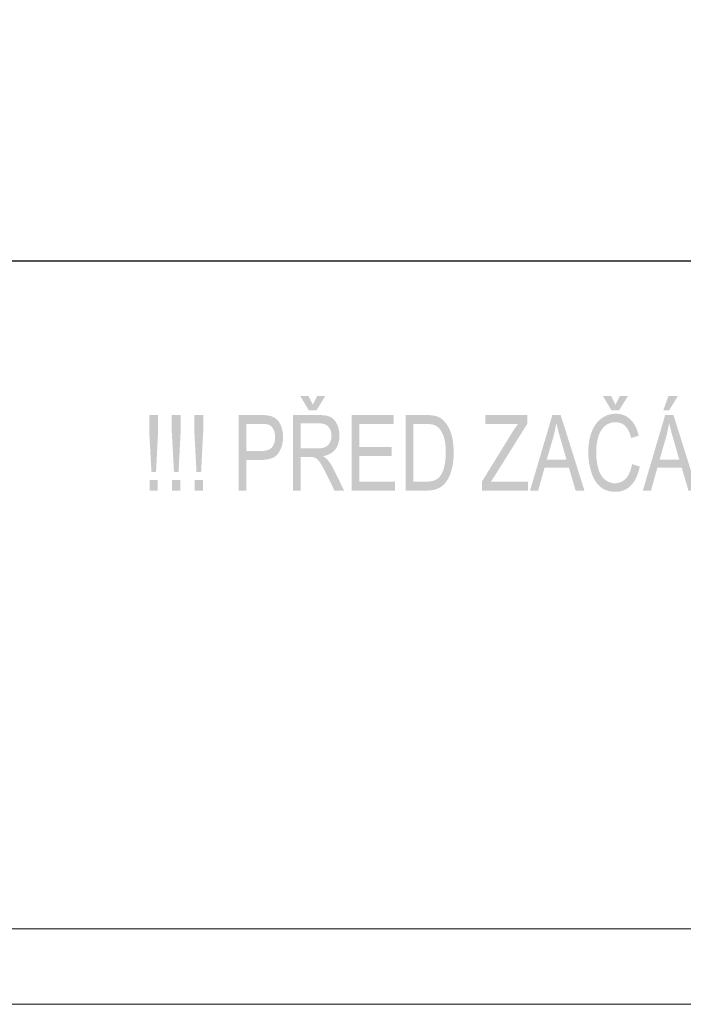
# Model space of a CAD drawing. Header units: metres. Extents: x 217 to 322, y -6 to 53.
# Tile 3 of 39: x 246.62 to 251.01, y -5.92 to 0.6. Entities that reach past the tile are written whole.
import ezdxf

# ---------------------------------------------------------------- set-up
doc = ezdxf.new("R2010")
doc.units = ezdxf.units.M
for name, color, linetype, lineweight in [('POPIS', 7, 'Continuous', 13), ('SRAFY', 254, 'Continuous', 18), ('Standard', 7, 'Continuous', 40)]:
    doc.layers.add(name, color=color, linetype=linetype, lineweight=lineweight)

msp = doc.modelspace()

# ---------------------------------------------------------------- hatches: boundary and pattern name
at = {"layer": 'POPIS', "linetype": 'Continuous', "lineweight": 13}
h = msp.add_hatch(color=204, dxfattribs=at)
h.paths.add_polyline_path([(248.4255, -2.514), (248.4255, -2.014), (248.5961, -2.014), (248.6025, -2.014), (248.6086, -2.0142), (248.6146, -2.0144), (248.6203, -2.0148), (248.6259, -2.0152), (248.6312, -2.0159), (248.6365, -2.0165), (248.6414, -2.0173), (248.6463, -2.0182), (248.6507, -2.0192), (248.6552, -2.0203), (248.6594, -2.0216), (248.6635, -2.0228), (248.6672, -2.0243), (248.6709, -2.0258), (248.6743, -2.0274), (248.6776, -2.0291), (248.6808, -2.0311), (248.684, -2.0331), (248.687, -2.0355), (248.69, -2.0378), (248.6928, -2.0404), (248.6957, -2.0431), (248.6983, -2.0461), (248.701, -2.049), (248.7035, -2.0523), (248.706, -2.0556), (248.7084, -2.0593), (248.7107, -2.0629), (248.7129, -2.0668), (248.715, -2.0708), (248.717, -2.075), (248.721, -2.0835), (248.724, -2.0925), (248.727, -2.1015), (248.729, -2.1109), (248.731, -2.1203), (248.732, -2.1302), (248.733, -2.1401), (248.733, -2.1504), (248.733, -2.157), (248.7326, -2.1634), (248.7322, -2.1698), (248.7314, -2.1759), (248.7305, -2.1821), (248.7293, -2.1879), (248.7281, -2.1938), (248.7264, -2.1994), (248.7247, -2.205), (248.7227, -2.2104), (248.7206, -2.2157), (248.7181, -2.2208), (248.7156, -2.2259), (248.7128, -2.2307), (248.7099, -2.2355), (248.7065, -2.2401), (248.7032, -2.2446), (248.6995, -2.2488), (248.6957, -2.2529), (248.6915, -2.2567), (248.6873, -2.2604), (248.6826, -2.2637), (248.6779, -2.267), (248.6728, -2.2699), (248.6677, -2.2728), (248.6622, -2.2753), (248.6566, -2.2778), (248.6506, -2.2799), (248.6446, -2.2819), (248.6381, -2.2836), (248.6316, -2.2852), (248.6247, -2.2865), (248.6298, -2.2896), (248.6342, -2.2927), (248.6386, -2.2959), (248.6425, -2.299), (248.6463, -2.3021), (248.6496, -2.3052), (248.6528, -2.3083), (248.6554, -2.3114), (248.661, -2.318), (248.6664, -2.3255), (248.6718, -2.333), (248.6771, -2.3413), (248.6824, -2.3496), (248.6875, -2.3587), (248.6926, -2.3679), (248.6975, -2.3779), (248.7641, -2.514), (248.7005, -2.514), (248.6496, -2.4099), (248.644, -2.3987), (248.639, -2.3888), (248.6339, -2.3788), (248.6293, -2.3702), (248.6247, -2.3616), (248.6206, -2.3543), (248.6165, -2.347), (248.6129, -2.341), (248.6093, -2.3351), (248.6059, -2.33), (248.6025, -2.3249), (248.5992, -2.3207), (248.596, -2.3165), (248.593, -2.3133), (248.5899, -2.31), (248.5871, -2.3076), (248.5814, -2.3028), (248.5756, -2.2994), (248.5698, -2.2961), (248.5639, -2.2942), (248.5617, -2.2936), (248.5588, -2.2931), (248.556, -2.2927), (248.5524, -2.2924), (248.5489, -2.2921), (248.5447, -2.2919), (248.5404, -2.2918), (248.5355, -2.2918), (248.4765, -2.2918), (248.4765, -2.514)], flags=16)
h.paths.add_polyline_path([(248.4765, -2.2346), (248.5859, -2.2346), (248.5946, -2.2346), (248.6024, -2.234), (248.6102, -2.2335), (248.617, -2.2323), (248.6238, -2.2311), (248.6297, -2.2294), (248.6355, -2.2276), (248.6404, -2.2253), (248.6454, -2.2229), (248.6497, -2.2199), (248.654, -2.2168), (248.6577, -2.2131), (248.6615, -2.2093), (248.6646, -2.2049), (248.6678, -2.2004), (248.6703, -2.1952), (248.6729, -2.1901), (248.6748, -2.1847), (248.6767, -2.1793), (248.678, -2.1737), (248.6793, -2.1681), (248.6799, -2.1623), (248.6806, -2.1564), (248.6806, -2.1504), (248.6806, -2.146), (248.6802, -2.1417), (248.6799, -2.1375), (248.6793, -2.1335), (248.6787, -2.1294), (248.6778, -2.1256), (248.6768, -2.1217), (248.6756, -2.1181), (248.6744, -2.1144), (248.6728, -2.111), (248.6713, -2.1075), (248.6694, -2.1043), (248.6676, -2.101), (248.6654, -2.098), (248.6632, -2.0949), (248.6608, -2.0921), (248.6583, -2.0892), (248.6555, -2.0867), (248.6526, -2.0842), (248.6494, -2.0821), (248.6462, -2.0799), (248.6427, -2.0782), (248.6391, -2.0764), (248.6352, -2.0749), (248.6313, -2.0735), (248.6271, -2.0724), (248.6228, -2.0714), (248.6182, -2.0707), (248.6135, -2.0699), (248.6085, -2.0696), (248.6036, -2.0692), (248.5982, -2.0692), (248.4765, -2.0692)])
h.paths.add_polyline_path([(248.5571, -1.9458), (248.586, -1.8875), (248.6397, -1.8875), (248.5806, -1.9831), (248.5302, -1.9831), (248.474, -1.8875), (248.5277, -1.8875)], flags=16)
h = msp.add_hatch(color=204, dxfattribs=at)
h.paths.add_polyline_path([(250.6699, -2.3384), (250.7209, -2.3551), (250.7189, -2.3653), (250.7165, -2.3749), (250.7141, -2.3845), (250.7113, -2.3935), (250.7085, -2.4025), (250.7053, -2.4109), (250.7021, -2.4192), (250.6985, -2.427), (250.6949, -2.4348), (250.6909, -2.442), (250.6869, -2.4491), (250.6825, -2.4557), (250.6781, -2.4623), (250.6733, -2.4682), (250.6685, -2.4742), (250.6633, -2.4795), (250.6581, -2.4849), (250.6526, -2.4896), (250.6471, -2.4943), (250.6413, -2.4983), (250.6356, -2.5023), (250.6295, -2.5056), (250.6234, -2.509), (250.6171, -2.5117), (250.6107, -2.5143), (250.6041, -2.5163), (250.5974, -2.5183), (250.5905, -2.5197), (250.5836, -2.521), (250.5764, -2.5217), (250.5691, -2.5224), (250.5616, -2.5224), (250.5539, -2.5224), (250.5464, -2.5218), (250.539, -2.5213), (250.532, -2.5203), (250.5249, -2.5193), (250.5182, -2.5177), (250.5116, -2.5162), (250.5052, -2.5141), (250.4989, -2.5121), (250.493, -2.5095), (250.487, -2.5069), (250.4814, -2.5038), (250.4758, -2.5008), (250.4706, -2.4972), (250.4653, -2.4936), (250.4605, -2.4894), (250.4556, -2.4853), (250.451, -2.4807), (250.4464, -2.4762), (250.4422, -2.4711), (250.4379, -2.4661), (250.4339, -2.4606), (250.4299, -2.4551), (250.4262, -2.4491), (250.4225, -2.4432), (250.419, -2.4368), (250.4156, -2.4303), (250.4125, -2.4235), (250.4094, -2.4166), (250.4065, -2.4092), (250.4037, -2.4019), (250.4012, -2.3941), (250.3986, -2.3863), (250.3964, -2.3783), (250.3942, -2.3704), (250.3923, -2.3623), (250.3904, -2.3542), (250.3888, -2.346), (250.3872, -2.3377), (250.3859, -2.3294), (250.3846, -2.321), (250.3837, -2.3125), (250.3827, -2.3039), (250.3821, -2.2953), (250.3815, -2.2866), (250.3812, -2.2778), (250.3808, -2.269), (250.3808, -2.26), (250.3808, -2.2503), (250.3812, -2.2408), (250.3816, -2.2314), (250.3823, -2.2222), (250.383, -2.2131), (250.3841, -2.2042), (250.3851, -2.1954), (250.3866, -2.1869), (250.388, -2.1784), (250.3898, -2.1702), (250.3916, -2.162), (250.3938, -2.1541), (250.3959, -2.1462), (250.3984, -2.1386), (250.4009, -2.131), (250.4038, -2.1237), (250.4067, -2.1165), (250.4098, -2.1096), (250.413, -2.1028), (250.4165, -2.0964), (250.42, -2.09), (250.4238, -2.0841), (250.4275, -2.0781), (250.4316, -2.0726), (250.4357, -2.0671), (250.4401, -2.062), (250.4445, -2.0569), (250.4492, -2.0522), (250.4539, -2.0476), (250.4589, -2.0434), (250.4639, -2.0392), (250.4692, -2.0354), (250.4745, -2.0316), (250.4799, -2.0283), (250.4853, -2.025), (250.4909, -2.0222), (250.4964, -2.0194), (250.5022, -2.017), (250.5079, -2.0146), (250.5137, -2.0128), (250.5195, -2.0109), (250.5255, -2.0095), (250.5314, -2.008), (250.5375, -2.0071), (250.5436, -2.0062), (250.5499, -2.0057), (250.5561, -2.0052), (250.5625, -2.0052), (250.5697, -2.0052), (250.5766, -2.0058), (250.5836, -2.0064), (250.5902, -2.0076), (250.5968, -2.0088), (250.6032, -2.0106), (250.6096, -2.0124), (250.6156, -2.0148), (250.6217, -2.0172), (250.6275, -2.0201), (250.6333, -2.0231), (250.6388, -2.0267), (250.6442, -2.0303), (250.6495, -2.0345), (250.6547, -2.0387), (250.6596, -2.0434), (250.6645, -2.0482), (250.6691, -2.0535), (250.6736, -2.0587), (250.6778, -2.0645), (250.682, -2.0702), (250.6858, -2.0765), (250.6896, -2.0827), (250.693, -2.0894), (250.6964, -2.0962), (250.6995, -2.1034), (250.7025, -2.1106), (250.7052, -2.1182), (250.7079, -2.1259), (250.7102, -2.1341), (250.7125, -2.1423), (250.7144, -2.151), (250.6643, -2.1663), (250.6626, -2.1595), (250.6608, -2.1531), (250.6589, -2.1468), (250.6569, -2.1409), (250.6548, -2.135), (250.6526, -2.1296), (250.6503, -2.1241), (250.6479, -2.1192), (250.6455, -2.1142), (250.6429, -2.1097), (250.6402, -2.1052), (250.6374, -2.1012), (250.6346, -2.0971), (250.6316, -2.0936), (250.6286, -2.09), (250.6255, -2.0869), (250.6223, -2.0838), (250.6189, -2.081), (250.6155, -2.0783), (250.6119, -2.076), (250.6083, -2.0737), (250.6045, -2.0717), (250.6007, -2.0698), (250.5967, -2.0682), (250.5927, -2.0667), (250.5885, -2.0655), (250.5843, -2.0643), (250.5799, -2.0635), (250.5755, -2.0628), (250.5709, -2.0624), (250.5662, -2.062), (250.5614, -2.062), (250.5559, -2.062), (250.5505, -2.0624), (250.5452, -2.0629), (250.5401, -2.0637), (250.5351, -2.0646), (250.5302, -2.0659), (250.5253, -2.0672), (250.5207, -2.0689), (250.5161, -2.0706), (250.5116, -2.0728), (250.5072, -2.0749), (250.5031, -2.0775), (250.4989, -2.0801), (250.4949, -2.0831), (250.491, -2.0862), (250.4873, -2.0896), (250.4835, -2.0931), (250.4801, -2.0968), (250.4766, -2.1005), (250.4735, -2.1046), (250.4703, -2.1086), (250.4674, -2.113), (250.4645, -2.1173), (250.4619, -2.1219), (250.4593, -2.1266), (250.4569, -2.1315), (250.4546, -2.1364), (250.4525, -2.1417), (250.4505, -2.1469), (250.4487, -2.1524), (250.4469, -2.1579), (250.4454, -2.1637), (250.4424, -2.1754), (250.4401, -2.1872), (250.4378, -2.199), (250.4363, -2.211), (250.4348, -2.223), (250.4341, -2.2352), (250.4333, -2.2473), (250.4333, -2.2597), (250.4333, -2.2677), (250.4335, -2.2754), (250.4338, -2.2831), (250.4342, -2.2906), (250.4346, -2.298), (250.4353, -2.3052), (250.436, -2.3124), (250.4369, -2.3194), (250.4378, -2.3263), (250.4389, -2.3331), (250.44, -2.3398), (250.4413, -2.3462), (250.4427, -2.3526), (250.4443, -2.3588), (250.4458, -2.365), (250.4476, -2.371), (250.4494, -2.3769), (250.4514, -2.3825), (250.4535, -2.3881), (250.4557, -2.3933), (250.458, -2.3984), (250.4606, -2.4033), (250.4631, -2.4081), (250.4659, -2.4125), (250.4686, -2.417), (250.4717, -2.421), (250.4747, -2.4251), (250.478, -2.4288), (250.4812, -2.4325), (250.4848, -2.4358), (250.4883, -2.4391), (250.4921, -2.4421), (250.4958, -2.445), (250.4997, -2.4476), (250.5035, -2.4501), (250.5075, -2.4523), (250.5114, -2.4546), (250.5154, -2.4564), (250.5194, -2.4582), (250.5235, -2.4597), (250.5276, -2.4612), (250.5317, -2.4623), (250.5359, -2.4634), (250.5401, -2.4641), (250.5443, -2.4648), (250.5487, -2.4652), (250.553, -2.4656), (250.5574, -2.4656), (250.5627, -2.4656), (250.5679, -2.4651), (250.573, -2.4646), (250.5779, -2.4636), (250.5829, -2.4626), (250.5876, -2.4611), (250.5923, -2.4596), (250.5968, -2.4576), (250.6014, -2.4556), (250.6057, -2.4531), (250.61, -2.4506), (250.6141, -2.4476), (250.6182, -2.4445), (250.6221, -2.441), (250.6261, -2.4375), (250.6298, -2.4335), (250.6335, -2.4295), (250.6369, -2.425), (250.6403, -2.4206), (250.6434, -2.4156), (250.6465, -2.4106), (250.6493, -2.4051), (250.6521, -2.3997), (250.6546, -2.3937), (250.6571, -2.3878), (250.6593, -2.3814), (250.6615, -2.3749), (250.6634, -2.368), (250.6654, -2.3611), (250.667, -2.3537), (250.6686, -2.3463)], flags=16)
h.paths.add_polyline_path([(250.5608, -1.9458), (250.5897, -1.8875), (250.6434, -1.8875), (250.5843, -1.9831), (250.5339, -1.9831), (250.4777, -1.8875), (250.5314, -1.8875)], flags=16)
h = msp.add_hatch(color=204, dxfattribs=at)
h.paths.add_polyline_path([(250.7417, -2.514), (250.8895, -2.014), (250.9446, -2.014), (251.1016, -2.514), (251.0437, -2.514), (250.9991, -2.3627), (250.8378, -2.3627), (250.7956, -2.514)], flags=16)
h.paths.add_polyline_path([(250.8525, -2.3089), (250.9831, -2.3089), (250.9428, -2.1701), (250.9405, -2.1622), (250.9384, -2.1547), (250.9363, -2.1471), (250.9343, -2.1399), (250.9323, -2.1327), (250.9305, -2.1259), (250.9287, -2.1191), (250.927, -2.1126), (250.9253, -2.1061), (250.9237, -2.1), (250.9222, -2.0939), (250.9208, -2.0882), (250.9194, -2.0824), (250.9181, -2.077), (250.9168, -2.0716), (250.9157, -2.0666), (250.9138, -2.0786), (250.9115, -2.0905), (250.9093, -2.1025), (250.9067, -2.1144), (250.9041, -2.1264), (250.9012, -2.1383), (250.8983, -2.1502), (250.895, -2.1621)])
h.paths.add_polyline_path([(250.8768, -1.9831), (250.9114, -1.8875), (250.9736, -1.8875), (250.9158, -1.9831)], flags=16)
h = msp.add_hatch(color=204, dxfattribs=at)
h.paths.add_polyline_path([(247.4886, -2.3901), (247.4742, -2.1249), (247.4742, -2.014), (247.5329, -2.014), (247.5329, -2.1249), (247.5191, -2.3901)], flags=16)
h.paths.add_polyline_path([(247.4763, -2.514), (247.4763, -2.4442), (247.5308, -2.4442), (247.5308, -2.514)], flags=16)
h = msp.add_hatch(color=204, dxfattribs=at)
h.paths.add_polyline_path([(247.6378, -2.3901), (247.6234, -2.1249), (247.6234, -2.014), (247.6821, -2.014), (247.6821, -2.1249), (247.6683, -2.3901)], flags=16)
h.paths.add_polyline_path([(247.6255, -2.514), (247.6255, -2.4442), (247.68, -2.4442), (247.68, -2.514)], flags=16)
h = msp.add_hatch(color=204, dxfattribs=at)
h.paths.add_polyline_path([(247.787, -2.3901), (247.7727, -2.1249), (247.7727, -2.014), (247.8313, -2.014), (247.8313, -2.1249), (247.8175, -2.3901)], flags=16)
h.paths.add_polyline_path([(247.7747, -2.514), (247.7747, -2.4442), (247.8292, -2.4442), (247.8292, -2.514)], flags=16)
h = msp.add_hatch(color=204, dxfattribs=at)
h.paths.add_polyline_path([(248.0661, -2.514), (248.0661, -2.014), (248.2113, -2.014), (248.2208, -2.014), (248.2293, -2.0143), (248.2378, -2.0146), (248.2451, -2.0152), (248.2524, -2.0158), (248.2586, -2.0167), (248.2648, -2.0176), (248.2698, -2.0187), (248.2769, -2.0203), (248.2834, -2.0225), (248.2899, -2.0247), (248.2959, -2.0277), (248.3018, -2.0306), (248.3072, -2.0342), (248.3125, -2.0378), (248.3173, -2.0421), (248.3221, -2.0464), (248.3264, -2.0516), (248.3308, -2.0568), (248.3346, -2.0628), (248.3385, -2.0689), (248.3419, -2.0758), (248.3452, -2.0826), (248.3482, -2.0904), (248.3511, -2.0982), (248.3533, -2.1063), (248.3555, -2.1145), (248.3569, -2.123), (248.3584, -2.1315), (248.3591, -2.1404), (248.3599, -2.1494), (248.3599, -2.1587), (248.3599, -2.1666), (248.3594, -2.1743), (248.3589, -2.182), (248.3579, -2.1893), (248.3569, -2.1967), (248.3555, -2.2038), (248.354, -2.2108), (248.352, -2.2176), (248.3501, -2.2243), (248.3476, -2.2308), (248.3452, -2.2372), (248.3423, -2.2433), (248.3394, -2.2495), (248.3359, -2.2553), (248.3325, -2.2611), (248.3286, -2.2667), (248.3247, -2.2722), (248.32, -2.277), (248.3153, -2.2818), (248.3099, -2.286), (248.3044, -2.2901), (248.2981, -2.2936), (248.2919, -2.297), (248.2848, -2.2998), (248.2777, -2.3026), (248.2699, -2.3046), (248.2621, -2.3067), (248.2534, -2.3081), (248.2448, -2.3095), (248.2354, -2.3102), (248.226, -2.3109), (248.2158, -2.3109), (248.1171, -2.3109), (248.1171, -2.514)], flags=16)
h.paths.add_polyline_path([(248.1171, -2.2518), (248.2166, -2.2518), (248.2227, -2.2518), (248.2285, -2.2514), (248.2342, -2.251), (248.2395, -2.2503), (248.2447, -2.2495), (248.2496, -2.2484), (248.2544, -2.2473), (248.2588, -2.2458), (248.2631, -2.2443), (248.2671, -2.2424), (248.271, -2.2406), (248.2745, -2.2383), (248.278, -2.2361), (248.281, -2.2335), (248.2841, -2.2309), (248.2866, -2.2279), (248.2892, -2.2249), (248.2915, -2.2216), (248.2938, -2.2183), (248.2957, -2.2147), (248.2977, -2.2112), (248.2993, -2.2073), (248.3009, -2.2034), (248.3022, -2.1992), (248.3035, -2.195), (248.3045, -2.1905), (248.3054, -2.186), (248.3061, -2.1812), (248.3067, -2.1763), (248.307, -2.1712), (248.3074, -2.1661), (248.3074, -2.1607), (248.3074, -2.1529), (248.3066, -2.1456), (248.3058, -2.1383), (248.3043, -2.1316), (248.3028, -2.1249), (248.3005, -2.1187), (248.2982, -2.1126), (248.2952, -2.107), (248.2921, -2.1014), (248.2886, -2.0968), (248.2851, -2.0921), (248.281, -2.0884), (248.277, -2.0847), (248.2725, -2.082), (248.268, -2.0793), (248.263, -2.0775), (248.2614, -2.0769), (248.2595, -2.0764), (248.2575, -2.076), (248.2552, -2.0755), (248.2529, -2.0751), (248.2503, -2.0748), (248.2477, -2.0744), (248.2447, -2.0742), (248.2418, -2.0739), (248.2384, -2.0737), (248.2351, -2.0735), (248.2315, -2.0733), (248.2278, -2.0732), (248.2238, -2.0731), (248.2199, -2.073), (248.2155, -2.073), (248.1171, -2.073)])
for points in [[(248.8139, -2.514), (248.8139, -2.014), (249.0924, -2.014), (249.0924, -2.073), (248.8649, -2.073), (248.8649, -2.2259), (249.0781, -2.2259), (249.0781, -2.2849), (248.8649, -2.2849), (248.8649, -2.4549), (249.1012, -2.4549), (249.1012, -2.514)], [(249.6779, -2.514), (249.6779, -2.4525), (249.8751, -2.1323), (249.8804, -2.1239), (249.8856, -2.1159), (249.8907, -2.108), (249.8958, -2.1006), (249.9008, -2.0932), (249.9056, -2.0863), (249.9105, -2.0794), (249.9152, -2.073), (249.7001, -2.073), (249.7001, -2.014), (249.976, -2.014), (249.976, -2.073), (249.7597, -2.4196), (249.7364, -2.4549), (249.9822, -2.4549), (249.9822, -2.514)]]:
    msp.add_hatch(color=204, dxfattribs=at).paths.add_polyline_path(points, flags=16)
h = msp.add_hatch(color=204, dxfattribs=at)
h.paths.add_polyline_path([(249.1713, -2.514), (249.1713, -2.014), (249.3038, -2.014), (249.3094, -2.014), (249.3147, -2.0141), (249.32, -2.0142), (249.3249, -2.0144), (249.3299, -2.0146), (249.3345, -2.015), (249.3391, -2.0153), (249.3434, -2.0158), (249.3477, -2.0162), (249.3516, -2.0168), (249.3556, -2.0173), (249.3592, -2.018), (249.3628, -2.0187), (249.3661, -2.0195), (249.3694, -2.0202), (249.3723, -2.0211), (249.3806, -2.0236), (249.3882, -2.0271), (249.3959, -2.0306), (249.403, -2.035), (249.41, -2.0395), (249.4164, -2.045), (249.4229, -2.0505), (249.4287, -2.057), (249.4325, -2.0611), (249.4361, -2.0656), (249.4397, -2.0701), (249.443, -2.0748), (249.4463, -2.0796), (249.4494, -2.0846), (249.4525, -2.0897), (249.4553, -2.095), (249.4582, -2.1004), (249.4608, -2.106), (249.4634, -2.1116), (249.4658, -2.1175), (249.4681, -2.1235), (249.4703, -2.1297), (249.4724, -2.1359), (249.4743, -2.1424), (249.4762, -2.1489), (249.4778, -2.1556), (249.4795, -2.1624), (249.4809, -2.1693), (249.4823, -2.1763), (249.4835, -2.1835), (249.4846, -2.1907), (249.4856, -2.1981), (249.4865, -2.2055), (249.4872, -2.2132), (249.488, -2.2209), (249.4884, -2.2287), (249.4889, -2.2366), (249.4891, -2.2448), (249.4894, -2.2529), (249.4894, -2.2612), (249.4894, -2.2755), (249.4887, -2.2889), (249.4881, -2.3023), (249.4868, -2.315), (249.4855, -2.3276), (249.4836, -2.3394), (249.4817, -2.3512), (249.4791, -2.3622), (249.4766, -2.3732), (249.4737, -2.3833), (249.4707, -2.3933), (249.4674, -2.4024), (249.4642, -2.4115), (249.4605, -2.4197), (249.4569, -2.4278), (249.4529, -2.435), (249.4489, -2.4422), (249.4447, -2.4487), (249.4405, -2.4551), (249.4361, -2.4608), (249.4317, -2.4664), (249.4272, -2.4713), (249.4226, -2.4762), (249.4178, -2.4804), (249.4131, -2.4845), (249.4078, -2.4881), (249.4026, -2.4918), (249.3969, -2.4949), (249.3911, -2.4981), (249.3849, -2.5007), (249.3786, -2.5033), (249.3719, -2.5055), (249.3652, -2.5076), (249.358, -2.5092), (249.3507, -2.5108), (249.343, -2.5118), (249.3353, -2.5129), (249.3271, -2.5134), (249.3188, -2.514), (249.3101, -2.514)], flags=16)
h.paths.add_polyline_path([(249.2223, -2.4549), (249.3044, -2.4549), (249.3139, -2.4549), (249.3224, -2.4543), (249.3309, -2.4538), (249.3383, -2.4526), (249.3458, -2.4515), (249.3522, -2.4497), (249.3587, -2.448), (249.3641, -2.4457), (249.3695, -2.4434), (249.3744, -2.4406), (249.3792, -2.4379), (249.3835, -2.4346), (249.3878, -2.4314), (249.3916, -2.4277), (249.3954, -2.424), (249.3986, -2.4198), (249.4031, -2.4139), (249.4071, -2.407), (249.4112, -2.4001), (249.4147, -2.3922), (249.4182, -2.3843), (249.4212, -2.3754), (249.4243, -2.3665), (249.4268, -2.3565), (249.4293, -2.3466), (249.4312, -2.3356), (249.4331, -2.3246), (249.4344, -2.3126), (249.4356, -2.3006), (249.4363, -2.2875), (249.4369, -2.2744), (249.4369, -2.2602), (249.4369, -2.2504), (249.4366, -2.2412), (249.4363, -2.232), (249.4356, -2.2233), (249.435, -2.2146), (249.4341, -2.2065), (249.4332, -2.1984), (249.4319, -2.1909), (249.4307, -2.1833), (249.4292, -2.1764), (249.4276, -2.1694), (249.4257, -2.163), (249.4239, -2.1566), (249.4217, -2.1508), (249.4196, -2.145), (249.4171, -2.1397), (249.4146, -2.1344), (249.412, -2.1296), (249.4094, -2.1248), (249.4066, -2.1204), (249.4039, -2.116), (249.401, -2.112), (249.3982, -2.1081), (249.3951, -2.1045), (249.3921, -2.101), (249.389, -2.0979), (249.3859, -2.0948), (249.3826, -2.0922), (249.3793, -2.0895), (249.3759, -2.0873), (249.3725, -2.0851), (249.3689, -2.0833), (249.3664, -2.082), (249.3634, -2.0809), (249.3605, -2.0798), (249.3572, -2.0788), (249.3538, -2.0778), (249.3501, -2.077), (249.3464, -2.0762), (249.3423, -2.0756), (249.3381, -2.075), (249.3336, -2.0745), (249.3291, -2.074), (249.3242, -2.0737), (249.3193, -2.0734), (249.3141, -2.0732), (249.3088, -2.073), (249.3031, -2.073), (249.2223, -2.073)])
h = msp.add_hatch(color=204, dxfattribs=at)
h.paths.add_polyline_path([(249.995, -2.514), (250.1428, -2.014), (250.1979, -2.014), (250.355, -2.514), (250.297, -2.514), (250.2525, -2.3627), (250.0911, -2.3627), (250.049, -2.514)], flags=16)
h.paths.add_polyline_path([(250.1059, -2.3089), (250.2365, -2.3089), (250.1961, -2.1701), (250.1939, -2.1622), (250.1918, -2.1547), (250.1896, -2.1471), (250.1877, -2.1399), (250.1857, -2.1327), (250.1839, -2.1259), (250.182, -2.1191), (250.1803, -2.1126), (250.1786, -2.1061), (250.1771, -2.1), (250.1755, -2.0939), (250.1741, -2.0882), (250.1727, -2.0824), (250.1714, -2.077), (250.1702, -2.0716), (250.169, -2.0666), (250.1671, -2.0786), (250.1649, -2.0905), (250.1627, -2.1025), (250.1601, -2.1144), (250.1575, -2.1264), (250.1546, -2.1383), (250.1516, -2.1502), (250.1484, -2.1621)])

# ---------------------------------------------------------------- linework, layer by layer
at = {"layer": 'SRAFY', "color": 136, "linetype": 'Continuous', "lineweight": 18}
for points in [[(217.3747, -5.9169), (322.3747, -5.9169), (322.3747, 53.4831), (217.3747, 53.4831), (217.3747, -5.9169)], [(217.8747, -5.4169), (321.8747, -5.4169), (321.8747, 52.9831), (217.8747, 52.9831), (217.8747, -5.4169)]]:
    msp.add_lwpolyline(points, dxfattribs=at)
at = {"layer": 'Standard', "color": 7, "linetype": 'Continuous', "lineweight": 25}
msp.add_lwpolyline([(227.9236, -0.9921), (257.6435, -0.9921), (257.6435, 12.8478), (227.9236, 12.8478)], dxfattribs=at)

doc.saveas('drawing.dxf')
